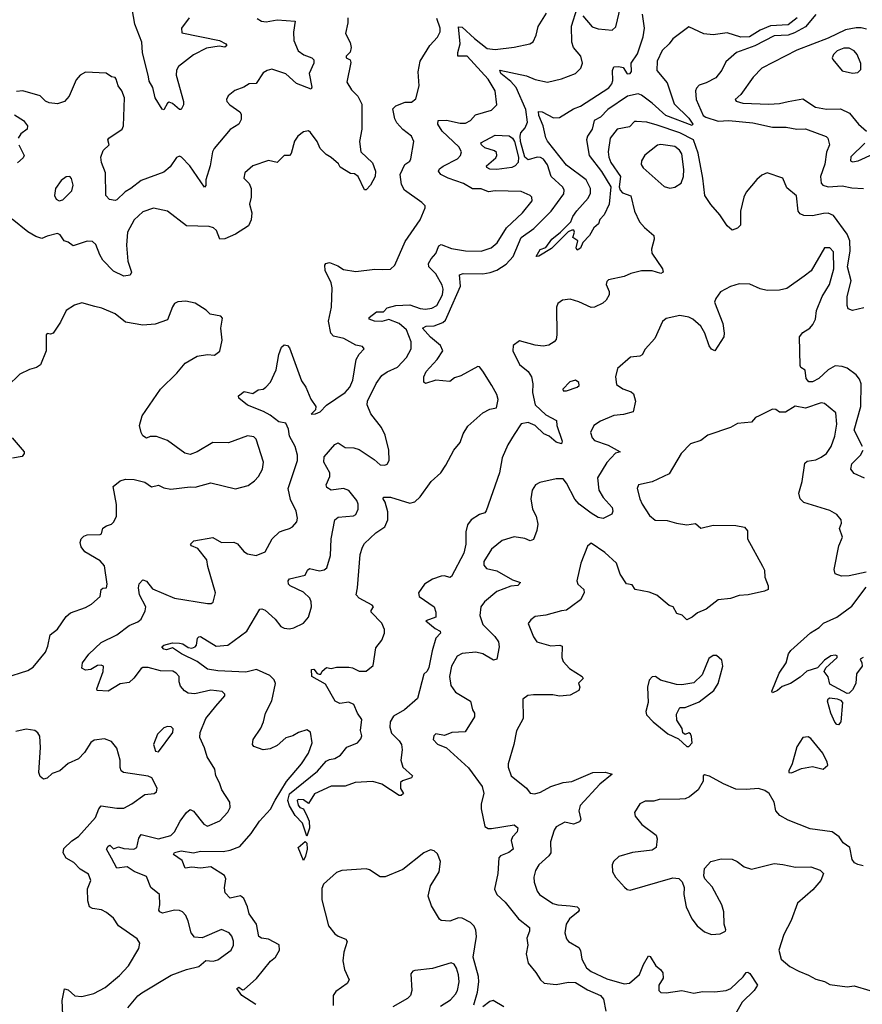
# Model space of a CAD drawing. Extents: x 1839239 to 1929705, y 762242 to 910352.
# Tile 43 of 256: x 1845088 to 1849921, y 799305 to 804954. Entities that reach past the tile are written whole.
import ezdxf

# ---------------------------------------------------------------- set-up
doc = ezdxf.new("R2010")
doc.units = 0

msp = doc.modelspace()

# ---------------------------------------------------------------- linework, layer by layer
at = {"layer": '0CON10XD'}
for points in [[(1846060, 804965), (1846016.2, 804905), (1846017.7, 804877.7), (1846233.3, 804835), (1846271.2, 804815), (1846275.8, 804805), (1846265, 804796.2), (1846232.8, 804802.8), (1846159.6, 804790.4), (1846085, 804752.5), (1845998.6, 804685), (1845987.5, 804665), (1845985.8, 804635.8), (1846027.5, 804485), (1846026.5, 804465), (1846015, 804438.8), (1846005, 804439.2), (1845965, 804472.9), (1845945, 804480.8), (1845935.6, 804474.4), (1845915, 804436), (1845905, 804440), (1845865.6, 804505), (1845852.5, 804565), (1845830.8, 804600.8), (1845826.5, 804626.5), (1845792.5, 804765), (1845788.1, 804825), (1845747.9, 804927.9), (1845733.8, 805016.2)], [(1846576.2, 799646.2), (1846515, 799678.9), (1846475, 799684.6), (1846459.5, 799695), (1846445.4, 799765), (1846403.7, 799825), (1846395.3, 799865), (1846373.1, 799913.1), (1846355, 799927.5), (1846295, 799914.4), (1846267.1, 799945), (1846263.2, 799973.2), (1846270.7, 800025), (1846263.4, 800045), (1846185, 800094.5), (1846125, 800086.1), (1846075, 800091.5), (1846036.1, 800086.1), (1846019.5, 800129.5), (1845970, 800165), (1845975, 800175.6), (1846015, 800186.5), (1846085, 800174.7), (1846125, 800184.6), (1846255, 800182.7), (1846295, 800189.7), (1846350.4, 800209.6), (1846415.6, 800285), (1846463.8, 800355), (1846526.2, 800425), (1846553.4, 800476.6), (1846617.4, 800582.6), (1846703.8, 800685), (1846743.6, 800745), (1846765.4, 800805.4), (1846756.4, 800866.4), (1846735, 800879.4), (1846686.7, 800865), (1846655, 800845.6), (1846615, 800833.1), (1846565, 800790.8), (1846525, 800770), (1846484.2, 800764.2), (1846430, 800785), (1846422.5, 800795), (1846426.7, 800825), (1846470.6, 800889.4), (1846486.5, 800925), (1846498.1, 800975), (1846535, 801046.7), (1846554.5, 801145), (1846547.1, 801167.1), (1846522.3, 801192.3), (1846445.5, 801225.5), (1846385, 801210.9), (1846225, 801219.2), (1846165, 801228.5), (1846105, 801271.9), (1846015.4, 801315), (1845965, 801350.5), (1845930.4, 801339.6), (1845915, 801342.3), (1845902.5, 801355), (1845914.3, 801365), (1845965, 801378.2), (1846005, 801377.5), (1846023.2, 801373.2), (1846055, 801352.2), (1846075, 801348.9), (1846095, 801355.8), (1846102.9, 801365), (1846108.1, 801405), (1846115, 801414.2), (1846125, 801414.5), (1846215, 801360.7), (1846282, 801365), (1846390, 801445), (1846465, 801571.2), (1846476.4, 801573.6), (1846495, 801566.2), (1846553.8, 801513.8), (1846585, 801472.5), (1846605, 801462.1), (1846635, 801458.8), (1846660, 801465), (1846715, 801490.8), (1846744.5, 801525.5), (1846761.9, 801585), (1846760.6, 801615), (1846751.9, 801635), (1846715, 801670.3), (1846640, 801705), (1846630.6, 801715), (1846627.5, 801735), (1846634.7, 801745.3), (1846725, 801767.1), (1846738.1, 801795), (1846750, 801805), (1846807.5, 801792.5), (1846835, 801797.5), (1846850.3, 801809.7), (1846870.7, 801879.3), (1846874.4, 801975), (1846894.6, 802085.4), (1846915, 802100.6), (1847001.7, 802108.3), (1847016, 802115), (1847028.9, 802145), (1847029.2, 802175), (1847022.3, 802195), (1846975, 802252.5), (1846945, 802263.9), (1846875, 802254.7), (1846849.1, 802269.1), (1846846.4, 802285), (1846866, 802334), (1846867.4, 802355), (1846832.9, 802415), (1846833.9, 802445), (1846895, 802517.6), (1846915, 802525.4), (1846955, 802498.9), (1847005, 802498.1), (1847035, 802488.6), (1847121.3, 802431.3), (1847155, 802400.8), (1847181.7, 802398.3), (1847195, 802403.8), (1847207.5, 802425), (1847205.7, 802485), (1847185, 802570), (1847163.9, 802613.9), (1847102.8, 802692.8), (1847081.1, 802745), (1847083.3, 802765), (1847133.1, 802866.9), (1847165, 802912), (1847195, 802934), (1847255, 802960), (1847306.9, 803015), (1847333.5, 803065), (1847333.6, 803105), (1847307.1, 803175), (1847265, 803210.8), (1847205, 803234.7), (1847165, 803223.1), (1847123.3, 803225), (1847093.3, 803235), (1847092, 803245), (1847135, 803277.5), (1847175, 803277.1), (1847195, 803300), (1847245, 803314.5), (1847325, 803318.2), (1847385, 803297.3), (1847415, 803293.6), (1847451.6, 803298.4), (1847479.6, 803315), (1847512.6, 803375), (1847517.2, 803407.2), (1847510.9, 803430.9), (1847475, 803495.6), (1847434.3, 803535), (1847432.2, 803555), (1847447.4, 803582.6), (1847475, 803613.1), (1847492.8, 803657.2), (1847505, 803664.5), (1847565, 803641.1), (1847645, 803628.7), (1847733.9, 803626.1), (1847792, 803645), (1847825.7, 803674.3), (1847880.5, 803759.5), (1847972.7, 803845), (1848026.9, 803915), (1848025.7, 803935), (1848016, 803945), (1847965, 803967.9), (1847815, 803972.5), (1847776.1, 803966.1), (1847734.3, 803984.3), (1847685, 803983.8), (1847633.5, 804013.5), (1847545, 804044.1), (1847503.3, 804065), (1847490.9, 804085), (1847495, 804098.1), (1847515.9, 804114.1), (1847599.2, 804155), (1847616.9, 804175), (1847622.9, 804195), (1847606.7, 804225), (1847511.2, 804315), (1847485.5, 804355), (1847488.8, 804375), (1847535, 804377.2), (1847615, 804360.4), (1847645, 804360.4), (1847673.9, 804376.1), (1847702.2, 804407.8), (1847793.3, 804435), (1847824, 804465), (1847814.4, 804545), (1847775, 804612.5), (1847655, 804743.8), (1847601.2, 804745), (1847600, 804765), (1847613.5, 804815), (1847605, 804913.3), (1847625, 804910), (1847696.5, 804845), (1847769.4, 804789.4), (1847815, 804782), (1847924.4, 804795.6), (1848014.1, 804815.9), (1848032.7, 804827.3), (1848050, 804865), (1848062.5, 804915), (1848109.2, 804990.8)], [(1847532.2, 802397.8), (1847578.8, 802485), (1847615, 802528.1), (1847632.4, 802577.6), (1847659, 802621), (1847745, 802698.4), (1847785, 802719.1), (1847822.1, 802727.9), (1847831.4, 802775), (1847825, 802803.3), (1847796.9, 802855), (1847745, 802936.9), (1847725, 802961.4), (1847715, 802964.3), (1847619, 802911), (1847581.5, 802898.5), (1847555, 802878.2), (1847475, 802886.2), (1847415, 802867.1), (1847405, 802873.8), (1847405.5, 802905), (1847418.8, 802935), (1847483.3, 803005), (1847514.4, 803055), (1847500.6, 803085), (1847445, 803132.3), (1847398.6, 803185), (1847420, 803195), (1847465, 803197.4), (1847514.3, 803215.7), (1847529.7, 803230.3), (1847546.2, 803263.8), (1847616.9, 803425), (1847610.3, 803489.7), (1847631.8, 803498.2), (1847745, 803496.7), (1847787.2, 803502.8), (1847824, 803516), (1847878.5, 803551.5), (1847917.5, 803595), (1847964.7, 803705), (1848036.1, 803755), (1848135.8, 803855), (1848208.9, 803955), (1848210, 803975), (1848202.7, 803992.7), (1848135.4, 804055), (1848115, 804121.4), (1848092.9, 804152.9), (1848075, 804163.4), (1848055.2, 804165.2), (1848005, 804150), (1847985.2, 804165.2), (1847960.3, 804255), (1847957.6, 804285), (1847961.8, 804305), (1847986.6, 804333.4), (1847999.7, 804365), (1847990.6, 804439.4), (1847935.6, 804565), (1847905, 804599.8), (1847848.2, 804645), (1847841.2, 804665), (1847995, 804630.8), (1848045, 804610.4), (1848115, 804595.6), (1848195, 804614.5), (1848276.7, 804645), (1848306.7, 804675), (1848315.6, 804704.4), (1848306.2, 804745), (1848264.8, 804794.8), (1848255.3, 804825), (1848252.6, 804917.4), (1848285, 805020)], [(1848318.8, 804975), (1848372.2, 804912.2), (1848405, 804900.5), (1848486.4, 804893.6), (1848508, 804912), (1848533.9, 805025)], [(1846970.5, 804965), (1846970.6, 804935), (1846956, 804875), (1846983.3, 804823.3), (1846990, 804795), (1846982.6, 804767.4), (1846960, 804745), (1846960, 804735), (1846984.2, 804724.2), (1846987.5, 804707.5), (1846963.8, 804595), (1846990.7, 804550.7), (1847027.5, 804515), (1847049.7, 804469.7), (1847050, 804325), (1847036, 804255), (1847044.4, 804195), (1847112.3, 804132.3), (1847128.8, 804085), (1847126.7, 804055), (1847100, 804005), (1847075, 803977.5), (1847065, 803977.5), (1847030, 804055), (1847008.8, 804068.8), (1846985, 804071.2), (1846927, 804107), (1846915.9, 804125.9), (1846875, 804162.5), (1846845, 804180), (1846811.2, 804215), (1846793.3, 804255), (1846756.8, 804306.8), (1846745, 804316), (1846715, 804311.2), (1846683.8, 804285), (1846665, 804257.5), (1846644.1, 804185.9), (1846635, 804174), (1846605, 804173.8), (1846565, 804134.4), (1846515.6, 804145.6), (1846425, 804115.7), (1846380, 804075), (1846373.8, 804045), (1846405, 804013.3), (1846415.5, 803985.5), (1846415.6, 803935), (1846406, 803895), (1846419.1, 803845), (1846416.1, 803805), (1846399.4, 803770.6), (1846325, 803722.9), (1846264.1, 803695.9), (1846235, 803694), (1846216.6, 803745), (1846200.3, 803760.3), (1846175, 803766.6), (1846045, 803771.4), (1845935, 803854.4), (1845855, 803871.9), (1845795, 803850.9), (1845745.3, 803804.7), (1845706.9, 803735), (1845700.2, 803660.2), (1845708.4, 803568.4), (1845729.2, 803505), (1845721.1, 803488.9), (1845685, 803481.6), (1845625, 803510.9), (1845565.7, 803575), (1845547.3, 803605), (1845524.6, 803664.6), (1845505, 803681.5), (1845475, 803682.5), (1845395, 803656), (1845365, 803677.5), (1845342.5, 803685), (1845319.3, 803719.3), (1845305, 803726.7), (1845245, 803712.5), (1845215, 803698), (1845179.7, 803709.7), (1845135, 803736.7), (1845045, 803810)], [(1846450.2, 804960.2), (1846474.2, 804945), (1846502.2, 804942.2), (1846565, 804953.5), (1846668.8, 804945), (1846658.3, 804881.7), (1846661.1, 804835), (1846685, 804775.8), (1846717.7, 804752.3), (1846764, 804735), (1846774.4, 804724.4), (1846774.3, 804705), (1846747.5, 804645), (1846763.8, 804566.2), (1846760, 804555), (1846675, 804588.5), (1846615, 804643.5), (1846535, 804670.8), (1846507, 804663), (1846485, 804648), (1846445, 804588), (1846404.5, 804585.5), (1846373.6, 804566.4), (1846321.7, 804548.3), (1846283.2, 804516.8), (1846273.8, 804495), (1846276.2, 804485), (1846294, 804465), (1846350.8, 804425), (1846357.3, 804412.7), (1846357.9, 804382.1), (1846344.3, 804355), (1846295, 804323.1), (1846203.8, 804215), (1846194, 804195), (1846180.6, 804115), (1846155.5, 804035), (1846155, 804002.5), (1846147.9, 803992.1), (1846063.5, 804115), (1846015.4, 804165.4)], [(1847485, 804854.2), (1847499.5, 804885), (1847500.4, 804905), (1847480.6, 804960.6)], [(1849547.5, 804965), (1849495, 804925.2), (1849395, 804919.4), (1849335, 804894.1), (1849274.2, 804855.8), (1849225, 804853.8), (1849145, 804879), (1849065, 804867.7), (1849012.1, 804872.1), (1848925, 804912.7), (1848835, 804843.8), (1848814, 804815), (1848772.6, 804777.4), (1848743.9, 804716.1), (1848742.2, 804662.2), (1848802.4, 804592.4), (1848841.3, 804471.3), (1848925, 804388.8), (1848948.1, 804355), (1848945, 804346.7), (1848793.6, 804405), (1848714.8, 804474.8), (1848655, 804520), (1848635, 804528.5), (1848575, 804514.1), (1848461.9, 804438.1), (1848419.5, 804395), (1848382.1, 804375), (1848370.9, 804325), (1848343.8, 804285), (1848339.2, 804265), (1848353.5, 804175), (1848425, 804082.5), (1848477.6, 803995), (1848468.6, 803895), (1848440, 803835), (1848415, 803807.5), (1848407.3, 803782.7), (1848381.1, 803758.9), (1848356.2, 803715), (1848317.5, 803675), (1848305, 803643.8), (1848285, 803632.5), (1848280, 803645), (1848290, 803685), (1848260, 803705), (1848270, 803735), (1848266.1, 803746.1), (1848255, 803746.2), (1848234.2, 803735.8), (1848138.7, 803641.3), (1848065, 803597.5), (1848050, 803595), (1848073.8, 803635), (1848105, 803646.2), (1848140, 803695), (1848190, 803735), (1848250, 803795), (1848260, 803825), (1848283.3, 803856.7), (1848349.3, 803930.7), (1848361.1, 803958.9), (1848361.9, 803985), (1848337.5, 804035), (1848225, 804118.5), (1848115, 804256), (1848105, 804276.7), (1848090.4, 804345), (1848065.4, 804405), (1848063.4, 804426.6), (1848085, 804424.5), (1848150.5, 804390.5), (1848185, 804393.3), (1848265, 804442.3), (1848305, 804456.9), (1848466.6, 804563.4), (1848483.8, 804585), (1848490.8, 804605), (1848487.3, 804662.7), (1848495, 804683.3), (1848525, 804685.7), (1848548.6, 804678.6), (1848572.7, 804642.7), (1848590, 804645), (1848596.1, 804656.1), (1848594.2, 804705), (1848631.7, 804758.3), (1848664.6, 804855.4), (1848671.6, 804905), (1848660.3, 804985)], [(1849655, 804983.6), (1849595, 804913.4), (1849532.5, 804877.5), (1849495, 804865.2), (1849415, 804860.7), (1849305, 804803.1), (1849198.8, 804765), (1849138.1, 804711.9), (1849115.4, 804664.6), (1849080.2, 804619.8), (1849025, 804591.1), (1848985, 804578.1), (1848969.4, 804560.6), (1848963.3, 804545), (1848968.8, 804495), (1849008.8, 804405), (1849024.3, 804394.3), (1849095, 804372.4), (1849155, 804375.4), (1849292.2, 804362.2), (1849405, 804337.6), (1849485, 804336.7), (1849545, 804325.2), (1849595, 804327.4), (1849713.7, 804283.7), (1849723.7, 804273.7), (1849732.3, 804235), (1849716, 804194), (1849705.2, 804124.8), (1849681.4, 804055), (1849684, 804015), (1849695, 804004.1), (1849725, 803995.7), (1849805, 804001.1), (1849860.6, 803989.4), (1849927.5, 803985)], [(1849945, 804900), (1849915, 804908), (1849885, 804907.6), (1849825, 804895.2), (1849725, 804848.4), (1849545, 804779.6), (1849345, 804675.3), (1849295.2, 804624.8), (1849225, 804524), (1849192.5, 804495), (1849197, 804487), (1849235.6, 804475.6), (1849385, 804469.3), (1849445, 804473.2), (1849495.4, 804484.6)], [(1845708.6, 799285), (1845766.1, 799353.9), (1845788.2, 799371.8), (1845957.4, 799472.6), (1846045, 799505.4), (1846115, 799522.2), (1846155, 799555.7), (1846196.8, 799553.2), (1846225, 799560), (1846300.8, 799615), (1846314.2, 799645), (1846315, 799667.5), (1846305.5, 799695.5), (1846288.8, 799715), (1846245.9, 799734.1), (1846135, 799685.7), (1846091.2, 799691.2), (1846070.6, 799715), (1846055, 799782.5), (1846040, 799815), (1846022.5, 799835), (1846004, 799844), (1845975.5, 799845.5), (1845907.1, 799827.1), (1845890.8, 799835), (1845885.8, 799845), (1845891.2, 799875), (1845889.2, 799935), (1845840.8, 799975), (1845815, 800038.8), (1845745, 800067.9), (1845705, 800094.6), (1845645, 800086), (1845614.1, 800144.1), (1845586.2, 800195), (1845595, 800213.3), (1845605, 800218.8), (1845625, 800197.1), (1845655, 800208.5), (1845685, 800198.7), (1845742.5, 800195), (1845760.6, 800205), (1845771.2, 800258.8), (1845785, 800280), (1845885, 800255.4), (1845955, 800273.1), (1845975.6, 800295), (1846007.5, 800355), (1846045, 800405.5), (1846065, 800422.5), (1846085, 800412.5), (1846145, 800338.1), (1846165, 800327.8), (1846235, 800357.8), (1846282.6, 800407.4), (1846294.5, 800435), (1846292.7, 800465), (1846247.1, 800535), (1846234, 800575), (1846212.2, 800615), (1846206.4, 800655), (1846163.5, 800725), (1846147.4, 800777.4), (1846120.4, 800835), (1846123.2, 800865), (1846156.2, 800945), (1846213.5, 801015), (1846264, 801075), (1846264, 801085), (1846249.3, 801099.3), (1846185, 801106.5), (1846093.3, 801086.7), (1846055, 801090), (1846033, 801103), (1846010.6, 801130.6), (1846002.2, 801155), (1846002.5, 801185), (1845985, 801205.8), (1845965.4, 801215.4), (1845895, 801218.2), (1845825, 801236.7), (1845795, 801237.8), (1845785, 801231.9), (1845743.4, 801176.6), (1845715, 801151.5), (1845665, 801144.5), (1845595, 801101.5), (1845532.5, 801105), (1845530.8, 801115), (1845566.9, 801215), (1845568.8, 801245), (1845555, 801250.8), (1845535, 801248.9), (1845495, 801226.5), (1845465, 801222.5), (1845443.8, 801233.8), (1845448, 801265), (1845485, 801314.2), (1845555, 801380.8), (1845645, 801424.4), (1845715, 801478.9), (1845765, 801499.4), (1845785, 801514), (1845808.3, 801561.7), (1845810.5, 801585), (1845775.5, 801655), (1845768.9, 801695), (1845773.1, 801716.9), (1845795, 801740), (1845815, 801732.5), (1845849.5, 801689.5), (1845975.4, 801635.4), (1846165, 801604.5), (1846185.5, 801604.5), (1846198.5, 801611.5), (1846211.9, 801665), (1846167.3, 801817.3), (1846162, 801855), (1846110.6, 801920.6), (1846073.3, 801935), (1846067.5, 801945), (1846086.4, 801963.6), (1846195, 801983.3), (1846245, 801954.2), (1846316.4, 801956.4), (1846337, 801947), (1846373.4, 801903.4), (1846395, 801890), (1846445, 801880.8), (1846495, 801901.2), (1846536.2, 801975), (1846578.8, 802015), (1846604.6, 802025.4), (1846636.1, 802033.9), (1846652.5, 802045), (1846676.6, 802073.4), (1846681.9, 802095), (1846674.4, 802135), (1846641.5, 802201.5), (1846626.9, 802265), (1846680.5, 802425), (1846680.5, 802455), (1846667.3, 802505), (1846636, 802565), (1846629.1, 802605), (1846615, 802640), (1846575, 802646.7), (1846525, 802685.7), (1846486.4, 802706.4), (1846395, 802742.2), (1846345, 802783.3), (1846343.3, 802795), (1846375, 802820), (1846425, 802808.8), (1846455, 802830), (1846485, 802833.3), (1846500, 802845), (1846526.2, 802875), (1846559.2, 802945), (1846575, 803032.5), (1846589.4, 803075), (1846605, 803089.4), (1846623.8, 803085), (1846635, 803071.2), (1846705, 802881.2), (1846728.6, 802845), (1846756.9, 802776.9), (1846786.7, 802735), (1846784, 802715), (1846760, 802690), (1846785, 802692.7), (1846811.4, 802705), (1846847.3, 802742.7), (1846955, 802814.6), (1846981.5, 802845), (1846998.2, 802885), (1847017.3, 803005), (1847034.4, 803035.6), (1847063.8, 803065), (1847055, 803079.2), (1847015, 803087.5), (1846946.7, 803125), (1846888.5, 803138.5), (1846872.2, 803155), (1846858.5, 803225), (1846876.2, 803305), (1846880.4, 803415), (1846874.5, 803445), (1846839.1, 803515), (1846838, 803545), (1846843.3, 803555), (1846865, 803560), (1846912.1, 803542.1), (1846945, 803520.6), (1847015, 803509.4), (1847125, 803522.9), (1847169.8, 803520.2), (1847215, 803523.3), (1847240, 803545), (1847299.2, 803680.8), (1847384.4, 803805), (1847413.8, 803875), (1847413.3, 803885), (1847393.8, 803905), (1847295, 803976.2), (1847277.7, 804007.7), (1847270, 804065), (1847297, 804123), (1847325, 804142), (1847332.2, 804155), (1847349.1, 804255), (1847335.4, 804285.4), (1847285, 804324), (1847251.4, 804361.4), (1847240, 804385), (1847228.3, 804441.7), (1847245, 804460), (1847298.8, 804481.2), (1847335, 804480.9), (1847359.9, 804500.1), (1847378.8, 804575), (1847372.5, 804655), (1847384.5, 804715.5), (1847440, 804805), (1847485, 804854.2)], [(1849865, 804646.7), (1849895, 804651.4), (1849912.2, 804667.8), (1849913.4, 804703.4), (1849891.5, 804755), (1849874.3, 804775), (1849845, 804790.4), (1849815, 804791.2), (1849777.5, 804775), (1849755.8, 804755), (1849748, 804735), (1849751.2, 804725), (1849805, 804660.8), (1849865, 804646.7)], [(1846015.4, 804165.4), (1846005, 804171.2), (1845987, 804163), (1845950.2, 804109.8), (1845915, 804079.2), (1845785, 804031.9), (1845725, 803984.4), (1845693.1, 803966.9), (1845645, 803920), (1845635, 803916.2), (1845602.7, 803922.7), (1845581.4, 803945), (1845580.6, 804075), (1845556.5, 804135), (1845553.1, 804165), (1845566.1, 804203.9), (1845600.8, 804235), (1845594, 804265), (1845600, 804275), (1845674.8, 804325.2), (1845683.5, 804345), (1845689.6, 804505), (1845674.5, 804545), (1845653.5, 804575), (1845642.1, 804612.1), (1845635, 804621.2), (1845615, 804626.2), (1845583.9, 804646.1), (1845465, 804652.5), (1845435, 804636.2), (1845411.3, 804608.7), (1845370.8, 804515), (1845345.6, 804484.4), (1845305, 804471.2), (1845257.7, 804477.7), (1845235.9, 804485.9), (1845205, 804517.5), (1845105.7, 804545.7), (1845068.8, 804541.2)], [(1849495.4, 804484.6), (1849578.9, 804498.9), (1849652.3, 804452.3), (1849715, 804440), (1849795, 804442.7), (1849848, 804418), (1849900, 804355), (1849944.5, 804314.5)], [(1845058.7, 804408.7), (1845108.8, 804375), (1845133.3, 804345), (1845130, 804325), (1845095, 804298.8), (1845079.2, 804275)], [(1849929.5, 803300.5), (1849865, 803285.6), (1849840, 803295), (1849833.2, 803315), (1849833.4, 803365), (1849856.4, 803455), (1849835.4, 803535), (1849851.7, 803625), (1849848.4, 803685), (1849833.3, 803723.3), (1849755, 803829.6), (1849725, 803844.7), (1849697.4, 803842.6), (1849635, 803829), (1849585, 803830.8), (1849565, 803839.1), (1849552.9, 803855), (1849543.4, 803943.4), (1849488.3, 803988.3), (1849464.6, 804044.6), (1849375, 804074.5), (1849345, 804061.2), (1849315, 804037.3), (1849255.4, 803965), (1849241.3, 803935), (1849222.8, 803855), (1849221.4, 803775), (1849205, 803758), (1849175, 803746.2), (1849145, 803770.8), (1849104.1, 803834.1), (1849052.6, 803892.6), (1849017.5, 803945), (1849007, 804045), (1848978.8, 804188.8), (1848953.1, 804265), (1848875, 804304.4), (1848745, 804348.4), (1848685, 804365.3), (1848625, 804370), (1848615, 804368.8), (1848585, 804339.5), (1848515, 804325.3), (1848474.5, 804275), (1848463.3, 804195), (1848466.2, 804165), (1848478, 804135), (1848533.3, 804053.3), (1848526.7, 803995), (1848531.4, 803975), (1848545, 803961), (1848593.4, 803943.4), (1848613.8, 803855), (1848643.3, 803795), (1848670.9, 803760.9), (1848725.8, 803715), (1848728, 803695), (1848711.9, 803638.1), (1848713.1, 803615), (1848774.3, 803525), (1848779.2, 803505), (1848765, 803498.1), (1848715, 803513.1), (1848655, 803512.9), (1848592.3, 803497.7), (1848555, 803481.1), (1848465, 803461.2), (1848455, 803452.5), (1848450.8, 803435), (1848469.4, 803395), (1848469.5, 803375), (1848451.1, 803345), (1848432.4, 803327.6), (1848385, 803304.5), (1848365, 803302.7), (1848295, 803335.5), (1848245, 803350), (1848201.2, 803345), (1848175, 803326.2), (1848167.5, 803305), (1848168.8, 803145), (1848165, 803120), (1848153.9, 803106.1), (1848122.9, 803087.1), (1848090.8, 803080.8), (1848045, 803086.2), (1847955, 803110.6), (1847918.1, 803085), (1847917.3, 803055), (1847955, 802975.7), (1848004.7, 802934.7), (1848022.7, 802905), (1848031.2, 802865), (1848029.1, 802815), (1848043.8, 802745), (1848105, 802686.8), (1848167.5, 802655), (1848168.1, 802625), (1848198.6, 802535), (1848195, 802521.2), (1848165, 802529.5), (1848125, 802564.4), (1848095, 802578.8), (1848045, 802625.9), (1848005, 802643.4), (1847963.9, 802635), (1847924.8, 802575), (1847887, 802515), (1847855, 802440.5), (1847840.4, 802355), (1847763.9, 802136.1), (1847755.3, 802124.7), (1847725, 802114.6), (1847676.7, 802085), (1847655.9, 802055), (1847646.5, 802015), (1847647.4, 801945), (1847636, 801894), (1847565, 801760), (1847555, 801754), (1847525, 801762.9), (1847505, 801761.9), (1847455.8, 801745), (1847408.9, 801715), (1847375.5, 801665), (1847378.6, 801645), (1847464.3, 801585), (1847474.4, 801555), (1847474.2, 801525.8), (1847416.7, 801505), (1847470.3, 801460.3), (1847498.8, 801445), (1847501.2, 801435), (1847474.6, 801405.4), (1847453.6, 801333.6), (1847435, 801236.7), (1847425, 801216.2), (1847405, 801200), (1847369.7, 801060.3), (1847295.8, 800995), (1847232.2, 800957.8), (1847212.7, 800925), (1847211.2, 800895), (1847220.4, 800860.4), (1847265, 800817.5), (1847277.8, 800795), (1847281.9, 800765), (1847274, 800705), (1847286.2, 800665), (1847340, 800615), (1847335.7, 800604.3), (1847283.3, 800586.7), (1847273, 800577), (1847273, 800543), (1847290, 800515), (1847276.7, 800503.3), (1847265, 800502.5), (1847165, 800568.8), (1847112.5, 800582.5), (1847012.7, 800577.3), (1846955, 800555.7), (1846875, 800557.5), (1846778.3, 800511.7), (1846745, 800457.5), (1846715, 800477.5), (1846685, 800480), (1846680, 800475), (1846685, 800447.5), (1846695, 800434), (1846716.1, 800426.1), (1846737, 800383), (1846747.5, 800355), (1846749.2, 800315), (1846735, 800270), (1846709.2, 800345), (1846667.7, 800387.7), (1846635, 800442.9), (1846626.6, 800475), (1846635, 800512.9), (1846796.7, 800643.3), (1846845, 800699.2), (1846865, 800710.5), (1846895, 800714.4), (1846928, 800735), (1846965, 800781.2), (1847025, 800805.8), (1847045, 800828.6), (1847050.3, 800845), (1847043.2, 800875), (1847049.5, 800939.5), (1847025.7, 800975), (1847004.2, 801025), (1846975, 801038.8), (1846925, 801030.4), (1846897.1, 801045), (1846841.1, 801141.1), (1846764, 801185), (1846762.5, 801225), (1846775, 801227.5), (1846793.6, 801203.6), (1846805, 801200), (1846815, 801200), (1846823.6, 801216.4), (1846847, 801237), (1846875, 801232.5), (1846905, 801238.8), (1846975, 801239.2), (1846997.5, 801235), (1847035, 801216), (1847075, 801215.5), (1847115, 801248.2), (1847130.6, 801349.4), (1847165.8, 801394.2), (1847180.6, 801435), (1847180, 801455), (1847165, 801491.2), (1847103.8, 801555), (1847103.8, 801565), (1847117.5, 801585), (1847110, 801595), (1847035.6, 801635), (1847017.5, 801655), (1847025.9, 801695), (1847041.7, 801885), (1847055, 801927.5), (1847065, 801947.8), (1847130.7, 802009.3), (1847182.1, 802045), (1847198.9, 802085), (1847200, 802130), (1847184.2, 802185), (1847172.5, 802205), (1847173.8, 802215), (1847215, 802214.2), (1847325, 802180.5), (1847355, 802187.5), (1847385, 802216.5), (1847448.5, 802305), (1847503.5, 802355), (1847532.2, 802397.8)], [(1847825, 804094.7), (1847785, 804095.5), (1847767.8, 804105), (1847764.6, 804115), (1847818.8, 804161.2), (1847825.5, 804175), (1847822.7, 804192.7), (1847811.7, 804201.7), (1847755, 804219.2), (1847736.4, 804235), (1847732.2, 804247.8), (1847815, 804290.4), (1847895, 804287.9), (1847915, 804274.4), (1847926.2, 804255), (1847949.6, 804165), (1847947.1, 804135), (1847928.9, 804115), (1847910, 804105), (1847825, 804094.7)], [(1845083.3, 804235), (1845113.1, 804175), (1845108.5, 804161.5), (1845075, 804132)], [(1848817, 803987), (1848845, 803992.2), (1848881.4, 804015), (1848896.2, 804055), (1848897.8, 804095), (1848885.9, 804185), (1848872.3, 804205), (1848845, 804226.7), (1848765, 804238.4), (1848745.9, 804234.1), (1848674.1, 804175.9), (1848653.5, 804145), (1848653, 804123), (1848664.7, 804104.7), (1848785, 803996), (1848817, 803987)], [(1849935.8, 804245), (1849855, 804166.7), (1849852.5, 804145), (1849865, 804138.8), (1849896.7, 804145), (1849985, 804184.4)], [(1845315, 803914), (1845335, 803921.2), (1845387.1, 803972.9), (1845394.2, 804005), (1845385, 804042.5), (1845375, 804053.8), (1845355, 804052.5), (1845325, 804031.4), (1845293.1, 803985), (1845288, 803945), (1845296.7, 803925), (1845315, 803914)], [(1849922.5, 802505), (1849875, 802598.8), (1849911.8, 802735), (1849914.1, 802865), (1849905, 802890.6), (1849885.8, 802915.8), (1849834, 802954), (1849805, 802964.5), (1849765, 802968.2), (1849724.7, 802945.3), (1849670.8, 802895), (1849635, 802877.1), (1849615, 802875.8), (1849598.9, 802895), (1849593.2, 802943.2), (1849568.8, 802958.8), (1849565, 802970), (1849561.2, 803135), (1849580.4, 803159.6), (1849620, 803185), (1849637.8, 803205), (1849652.2, 803235), (1849658.9, 803285), (1849691.2, 803365), (1849732.3, 803435), (1849757.7, 803525), (1849755, 803622.5), (1849735, 803644), (1849704.2, 803645.8), (1849627.2, 803512.8), (1849588.3, 803481.7), (1849487.7, 803412.3), (1849445, 803402), (1849375, 803400), (1849335, 803410), (1849275, 803436), (1849215, 803438.8), (1849165, 803423.8), (1849108.3, 803391.7), (1849081.2, 803355), (1849072.7, 803332.7), (1849120.5, 803210.5), (1849129.4, 803155), (1849125.7, 803135), (1849075, 803053.3), (1849055, 803063.3), (1849042.6, 803082.6), (1849017.5, 803155), (1848995, 803195.8), (1848948.1, 803235), (1848925, 803246.8), (1848875, 803256.1), (1848795, 803240), (1848775, 803222.5), (1848730.9, 803125), (1848675, 803064.2), (1848658.2, 803031.8), (1848645, 803023.6), (1848591.4, 803018.6), (1848517.4, 802952.6), (1848505.7, 802905), (1848511.4, 802861.4), (1848546.8, 802836.8), (1848595, 802818.6), (1848607.9, 802807.9), (1848620, 802765), (1848606.7, 802705), (1848551.5, 802688.5), (1848495, 802683.6), (1848419.1, 802650.9), (1848381.4, 802625), (1848361.4, 802585), (1848371.1, 802555), (1848385, 802540.5), (1848462.4, 802512.4), (1848532.5, 802475), (1848505, 802466.2), (1848456, 802414), (1848401.3, 802325), (1848409.3, 802255), (1848435, 802212.2), (1848486.5, 802155), (1848490, 802135), (1848483.9, 802116.1), (1848435, 802091.4), (1848405, 802098.8), (1848365, 802122.7), (1848297.5, 802175), (1848272.3, 802202.3), (1848225, 802295.7), (1848205, 802320), (1848165, 802319.5), (1848070.6, 802299.4), (1848046.2, 802285), (1848027.8, 802255), (1848018.9, 802205), (1848029.2, 802145), (1848050.8, 802105), (1848060.3, 802060.3), (1848054.2, 802024.2), (1848035, 801971.2), (1848015.8, 801964.2), (1847985, 801977.1), (1847925, 801986.8), (1847855, 801966.4), (1847795, 801917.1), (1847749.5, 801845), (1847750, 801825), (1847766.2, 801806.2), (1847825, 801791.1), (1847915, 801740), (1847960, 801725), (1847945, 801708.6), (1847905, 801704.4), (1847825, 801673.8), (1847754.3, 801615), (1847733.1, 801585), (1847727.1, 801535), (1847744, 801485), (1847812.7, 801415), (1847834.2, 801385), (1847837.1, 801355), (1847825.5, 801284.5), (1847805, 801280.4), (1847745, 801315.8), (1847705, 801324.7), (1847625, 801317.4), (1847597.1, 801302.9), (1847564.7, 801245), (1847552.3, 801185), (1847560.8, 801135), (1847588, 801095), (1847674, 801045), (1847684.3, 800995), (1847695.8, 800975), (1847695.8, 800955), (1847642.4, 800867.6), (1847565.7, 800864.3), (1847525, 800847.5), (1847475, 800856), (1847463.8, 800845), (1847460, 800825), (1847485, 800796.7), (1847535, 800776), (1847661.2, 800661.2), (1847739.6, 800555), (1847750, 800515), (1847734.1, 800455), (1847734, 800426), (1847755.4, 800325.4), (1847774, 800314), (1847793.1, 800313.1), (1847925, 800335.2), (1847945, 800318.1), (1847941.6, 800295), (1847914.7, 800265), (1847906.5, 800245), (1847917.5, 800195), (1847893.6, 800176.4), (1847845, 800156.2), (1847836.5, 800145), (1847830, 800055), (1847811.5, 799965), (1847824.4, 799935), (1847871.9, 799891.9), (1847948.5, 799795), (1848012.5, 799745), (1848012.9, 799725), (1847997.5, 799685), (1848001.9, 799645), (1847993.1, 799595), (1848005, 799541.2), (1848048.3, 799488.3), (1848074.8, 799444.8), (1848096.3, 799426.3), (1848165, 799419.1), (1848235, 799432.5), (1848275, 799430.8), (1848345, 799387.5), (1848420, 799355), (1848436.7, 799335), (1848450.5, 799265)], [(1845002.8, 801177.2), (1845135, 801220.6), (1845165, 801240), (1845235, 801326.2), (1845249.4, 801360.6), (1845261.9, 801425), (1845305, 801457.5), (1845355, 801530.6), (1845379.8, 801550.2), (1845465, 801581.9), (1845498.9, 801601.1), (1845550, 801645), (1845556, 801685), (1845565, 801692.5), (1845585.5, 801695), (1845589.6, 801715), (1845575, 801820), (1845549.5, 801849.5), (1845460.7, 801900.7), (1845439.7, 801929.7), (1845435.6, 801955), (1845441.1, 801975), (1845455, 801990.8), (1845475, 801997.8), (1845548.9, 802001.1), (1845556.7, 802005), (1845565, 802036.2), (1845585, 802050), (1845615, 802059.2), (1845627.9, 802072.1), (1845643.3, 802105), (1845642.5, 802172.5), (1845633.8, 802225), (1845623.8, 802275), (1845665, 802308.8), (1845695, 802318), (1845745, 802316.2), (1845805, 802301.2), (1845843.9, 802273.9), (1845885, 802282.5), (1845915, 802268.8), (1845955, 802261.2), (1846065, 802274.6), (1846095, 802271.8), (1846185, 802297.3), (1846325, 802262.5), (1846397.9, 802282.1), (1846435, 802308), (1846457.6, 802332.4), (1846480.8, 802375), (1846485.8, 802415), (1846445, 802546.7), (1846430.9, 802560.9), (1846395, 802566.5), (1846285, 802526), (1846195, 802528.8), (1846105, 802474), (1846065, 802459.2), (1846035, 802467.5), (1845935, 802540), (1845871.7, 802561.7), (1845837, 802563), (1845815, 802553.8), (1845795, 802566.7), (1845784, 802585), (1845774.3, 802625), (1845789.7, 802680.3), (1845895, 802834), (1845990, 802925), (1846037.6, 802982.4), (1846105, 803023.8), (1846165, 803033.8), (1846205, 803030), (1846235, 803052.5), (1846248.8, 803115), (1846241.2, 803185), (1846251.7, 803241.7), (1846242.5, 803252.5), (1846180, 803265), (1846158.3, 803288.3), (1846095, 803327.5), (1846041.7, 803338.3), (1845995, 803336), (1845976.7, 803325), (1845964.3, 803305.7), (1845935, 803232), (1845865, 803206.2), (1845795, 803200.6), (1845695, 803219.4), (1845635.6, 803265.6), (1845559.7, 803299.7), (1845519.3, 803309.3), (1845445, 803329.2), (1845403.2, 803316.8), (1845355, 803286.2), (1845321.2, 803218.8), (1845280, 803155), (1845265, 803148.8), (1845245, 803153.3), (1845238.8, 803145), (1845239.4, 803055), (1845206.6, 802973.4), (1845185, 802957.8), (1845145, 802947.3), (1845089.4, 802920.6), (1845018, 802852)], [(1848204.2, 802824.2), (1848225, 802824.3), (1848286, 802845), (1848297.5, 802855), (1848295, 802873.3), (1848275, 802885.8), (1848243.4, 802876.6), (1848202.5, 802835), (1848204.2, 802824.2)], [(1849942.5, 801785), (1849845, 801762.7), (1849802.1, 801762.1), (1849765, 801774), (1849759.7, 801799.7), (1849787.1, 801935), (1849807.7, 801985), (1849789.4, 802035), (1849801.9, 802065), (1849799.5, 802085), (1849775, 802115.6), (1849735, 802138.5), (1849585, 802184), (1849564.2, 802205), (1849557.5, 802237.5), (1849576.4, 802305), (1849591.1, 802408.9), (1849605, 802420.5), (1849655, 802429.5), (1849685, 802443.3), (1849715, 802465.8), (1849741.5, 802505), (1849762.9, 802565), (1849775, 802632.5), (1849769.1, 802699.2), (1849705, 802751.9), (1849685, 802756.1), (1849595, 802724.6), (1849535, 802736.8), (1849481.3, 802701.3), (1849445, 802702.5), (1849425, 802718), (1849405, 802719.2), (1849329.1, 802680.9), (1849308.3, 802671.7), (1849285, 802644), (1849205, 802637.1), (1849165, 802614.4), (1849035, 802570), (1848995, 802538.8), (1848935, 802520), (1848881.4, 802465), (1848812.2, 802347.8), (1848715, 802302.8), (1848637.5, 802285), (1848630, 802265), (1848644.3, 802205.7), (1848658.2, 802175), (1848700.2, 802110.2), (1848732.9, 802082.9), (1848801.3, 802081.3), (1848855.4, 802065.4), (1848915, 802056.7), (1848965, 802064.3), (1848995, 802037.5), (1849065, 802054.3), (1849195, 802051.2), (1849245, 802042.5), (1849261.7, 802021.7), (1849262.5, 801975), (1849349.3, 801819.3), (1849360, 801795), (1849362.5, 801755), (1849380, 801705), (1849380, 801685), (1849360, 801675), (1849266.1, 801653.9), (1849215, 801651.2), (1849165, 801633.8), (1849094.2, 801625.8), (1849025, 801571.2), (1848975, 801551.2), (1848945, 801526), (1848915, 801511.2), (1848887, 801537), (1848857.7, 801547.7), (1848836, 801586), (1848812.7, 801592.7), (1848742.7, 801652.7), (1848699.1, 801669.1), (1848617.5, 801685), (1848601.2, 801711.2), (1848568.3, 801718.3), (1848531.9, 801771.9), (1848511.1, 801835), (1848445, 801896.2), (1848365, 801951.2), (1848345, 801932.5), (1848306.7, 801835), (1848284, 801735), (1848288.8, 801715), (1848323.8, 801685), (1848326, 801665), (1848304.2, 801625), (1848252.2, 801587.8), (1848225, 801565.6), (1848195, 801563.1), (1848105, 801536.7), (1848045, 801530.8), (1848018.8, 801511.2), (1848005, 801490), (1848035, 801412.5), (1848053.3, 801385), (1848135, 801362.2), (1848185.6, 801365.6), (1848199.5, 801359.5), (1848196.8, 801295), (1848205, 801271.9), (1848242.3, 801232.3), (1848315, 801186), (1848320, 801175), (1848292.7, 801147.3), (1848300.8, 801125), (1848295, 801106.2), (1848245, 801078.9), (1848185, 801073.3), (1848145, 801080), (1848035, 801081.5), (1848003.4, 801076.6), (1847974.3, 801055.7), (1847975.7, 800945), (1847936.6, 800873.4), (1847923.1, 800795), (1847890.6, 800685), (1847890.6, 800665), (1847906.9, 800615), (1847994.3, 800545), (1848015.6, 800515.6), (1848042.2, 800512.2), (1848075, 800521.6), (1848135, 800554.8), (1848205, 800577.8), (1848255, 800583.9), (1848375, 800634.4), (1848446.8, 800636.8), (1848486.7, 800625), (1848415, 800568.5), (1848302.9, 800445), (1848294.5, 800415), (1848305.6, 800365), (1848298, 800352), (1848265, 800338), (1848215, 800349.4), (1848165, 800322.5), (1848153.3, 800305), (1848133.1, 800236.9), (1848134.5, 800175), (1848123.3, 800156.7), (1848065, 800105.8), (1848046.6, 800073.4), (1848037.1, 800035), (1848039.4, 800005), (1848056.9, 799955), (1848070, 799935), (1848145, 799883.8), (1848175.3, 799875.3), (1848245, 799869.7), (1848284.5, 799864.5), (1848295.8, 799855), (1848297.1, 799845), (1848292, 799835), (1848241.5, 799795), (1848222.7, 799765), (1848214.4, 799715), (1848225, 799680), (1848235.7, 799665.7), (1848295, 799631.2), (1848303.6, 799613.6), (1848311.5, 799565), (1848338.5, 799515), (1848365, 799493.9), (1848455, 799451.8), (1848555, 799421.8), (1848585, 799426.4), (1848643, 799477), (1848666, 799534), (1848695, 799583.8), (1848705, 799580), (1848736.1, 799526.1), (1848764, 799505), (1848776.4, 799486.4), (1848777.8, 799455), (1848753.3, 799415), (1848754.3, 799384.3), (1848765, 799372.5), (1848795, 799370.6), (1848885, 799384.4), (1848955, 799369.6), (1849005, 799379.2), (1849073.6, 799376.4), (1849140, 799385), (1849166.7, 799395), (1849237.3, 799462.7), (1849255, 799488), (1849265, 799490), (1849275, 799481.2), (1849320, 799415), (1849301.4, 799385), (1849232.6, 799317.4), (1849185, 799237.1)], [(1845045.4, 802555.4), (1845114, 802475), (1845114, 802465), (1845101.3, 802448.7), (1845047.4, 802437.4)], [(1849933.9, 802323.9), (1849875, 802350.9), (1849854.6, 802375), (1849860.9, 802405), (1849910, 802455), (1849925.4, 802485)], [(1849925, 801294), (1849908.8, 801285), (1849918.8, 801265), (1849920, 801245), (1849888.3, 801201.7), (1849884, 801145), (1849865, 801110), (1849845, 801090), (1849835, 801087.5), (1849735, 801142.5), (1849724.2, 801184.2), (1849702.5, 801215), (1849711.2, 801235), (1849733.3, 801255), (1849777.5, 801295), (1849776.7, 801305), (1849765, 801308.6), (1849741.2, 801305), (1849705, 801278.6), (1849664.3, 801235.7), (1849602.9, 801217.1), (1849565, 801182.5), (1849508.8, 801145), (1849461.9, 801128.1), (1849435, 801106.2), (1849405, 801092.5), (1849401.7, 801101.7), (1849444.5, 801205), (1849484.5, 801265), (1849497.9, 801315), (1849510, 801335), (1849623.2, 801436.8), (1849672.6, 801467.4), (1849698.1, 801491.9), (1849775, 801526.7), (1849860.8, 801589.2), (1849942.2, 801697.8)], [(1848925, 800783.3), (1848945.8, 800805), (1848941.7, 800841.7), (1848935, 800857.5), (1848925, 800862.5), (1848905, 800853.3), (1848891.7, 800861.7), (1848887.7, 800887.7), (1848856.7, 800935), (1848855, 800970), (1848875, 801007.5), (1848905, 801007.5), (1848985, 801041.2), (1849070, 801105), (1849093.8, 801145), (1849120, 801245), (1849115, 801280), (1849085, 801306.7), (1849065, 801306.7), (1849040.7, 801289.3), (1849003.3, 801195), (1848955, 801148.8), (1848885, 801138), (1848855, 801139.2), (1848764.1, 801164.1), (1848735, 801186.7), (1848715, 801183.3), (1848698.8, 801165), (1848689.2, 801125), (1848692.7, 801037.3), (1848680, 800985), (1848683.8, 800965), (1848720.8, 800925), (1848805, 800857.5), (1848867.5, 800827.5), (1848913.9, 800783.9), (1848925, 800783.3)], [(1849785, 800908.9), (1849775, 800910.5), (1849763, 800923), (1849740.9, 800975), (1849721.9, 801045), (1849725, 801057.5), (1849735, 801062.5), (1849777, 801057), (1849795, 801050), (1849806.7, 801036.7), (1849797.9, 800925), (1849785, 800908.9)], [(1845664, 800705), (1845645.6, 800775), (1845615, 800811.9), (1845575, 800827.8), (1845515, 800820.6), (1845495, 800808), (1845460.3, 800749.7), (1845425, 800713.3), (1845365, 800686.7), (1845317.5, 800645), (1845275, 800630), (1845245, 800603.3), (1845225, 800596.7), (1845205, 800612.5), (1845197.5, 800635), (1845208, 800778), (1845203.4, 800843.4), (1845192.4, 800862.4), (1845175.6, 800875.6), (1845125, 800883.3), (1845065, 800870)], [(1845885, 800753.3), (1845967.1, 800865), (1845968, 800885), (1845956.9, 800896.9), (1845935, 800899.2), (1845915, 800892), (1845878, 800855), (1845856.2, 800795), (1845867, 800757), (1845885, 800753.3)], [(1849515, 800633.3), (1849571.2, 800658.8), (1849635, 800670), (1849696.1, 800653.9), (1849722.5, 800677.5), (1849720, 800695), (1849695, 800746.2), (1849625, 800830), (1849609.5, 800839.5), (1849580, 800835), (1849545, 800782.5), (1849518.8, 800685), (1849500, 800645), (1849500, 800635), (1849515, 800633.3)], [(1845335.4, 799245), (1845332.4, 799327.6), (1845345, 799393.8), (1845365, 799387.3), (1845405, 799354.3), (1845445, 799350), (1845512.6, 799367.4), (1845577.9, 799402.1), (1845660.2, 799469.8), (1845711.9, 799525), (1845771.4, 799625), (1845777.5, 799655), (1845760.9, 799680.9), (1845654.7, 799754.7), (1845625, 799800), (1845585, 799832.5), (1845556.8, 799846.8), (1845505, 799854.4), (1845489.2, 799865), (1845478, 799898), (1845477.1, 799967.1), (1845495.2, 800015), (1845482.5, 800052.5), (1845435, 800080), (1845399.1, 800119.1), (1845353.9, 800143.9), (1845337.1, 800175), (1845341.9, 800198.1), (1845387.9, 800242.1), (1845425, 800267.9), (1845522.6, 800377.4), (1845542.5, 800427.5), (1845555, 800443.1), (1845645, 800430), (1845685, 800431.2), (1845731.4, 800455), (1845805, 800508.6), (1845860, 800515), (1845872.5, 800525), (1845876.7, 800545), (1845846.7, 800605), (1845825, 800613.3), (1845682.5, 800635), (1845670, 800645), (1845663.9, 800663.9), (1845664, 800705)], [(1849925, 800100), (1849895, 800106.7), (1849877, 800117), (1849863.3, 800135), (1849850, 800205), (1849810.7, 800230.7), (1849787.5, 800265), (1849747.5, 800295), (1849621.7, 800311.7), (1849495, 800362.5), (1849448.8, 800388.8), (1849425.7, 800415), (1849414.4, 800464.4), (1849386.2, 800515), (1849362.5, 800532.5), (1849325, 800542.9), (1849255, 800536.9), (1849195, 800540), (1849125, 800570), (1849045, 800614), (1849015, 800622.5), (1849007.5, 800615), (1849007.5, 800585), (1848978.8, 800535), (1848930, 800495), (1848905.5, 800484.5), (1848875, 800481.4), (1848755, 800479.5), (1848725, 800471.1), (1848675, 800470), (1848645, 800455.7), (1848614.1, 800405.9), (1848618, 800385), (1848656.8, 800336.8), (1848738.8, 800275), (1848744, 800255), (1848738, 800205), (1848715, 800190), (1848603.6, 800176.4), (1848525, 800153.8), (1848493.8, 800125), (1848486.7, 800105), (1848488.8, 800065), (1848506.2, 800035), (1848556.8, 799976.8), (1848572.9, 799962.9), (1848589.5, 799959.5), (1848835, 800031.2), (1848867.7, 800027.7), (1848888.3, 800008.3), (1848900, 799975), (1848898, 799935), (1848910.8, 799865), (1848944, 799795), (1848974.3, 799755), (1849015, 799721.4), (1849056.4, 799706.4), (1849105, 799709.2), (1849136.7, 799725), (1849138.3, 799731.7), (1849128, 799765), (1849127.5, 799835), (1849115.7, 799875), (1849059.7, 799979.7), (1849017.5, 800025), (1849011.7, 800041.7), (1849016.7, 800085), (1849052.5, 800125), (1849110.5, 800139.5), (1849175, 800137.5), (1849203.3, 800125), (1849243, 800093), (1849285, 800080), (1849415, 800112), (1849465, 800108), (1849538.3, 800091.7), (1849625, 800093.3), (1849680, 800075), (1849697.5, 800055), (1849682.5, 800015), (1849637.7, 799962.3), (1849550, 799885), (1849513.6, 799785), (1849470, 799705), (1849442.1, 799615), (1849455.6, 799565), (1849505, 799521.8), (1849557.1, 799495), (1849613.1, 799473.1), (1849655, 799448.9), (1849705, 799436.2), (1849735, 799419.5), (1849835, 799405.5), (1849875, 799412), (1849964.5, 799384.5)], [(1846715, 800130), (1846685.7, 800205), (1846725, 800240), (1846735, 800230), (1846736.2, 800195), (1846727.5, 800155), (1846715, 800130)], [(1847691.9, 799301.9), (1847714.3, 799375), (1847720.8, 799435), (1847718.8, 799465), (1847688.9, 799575), (1847708.7, 799695), (1847705, 799731.4), (1847694.1, 799754.1), (1847673.1, 799775), (1847625, 799798.4), (1847605, 799801.4), (1847555, 799781.2), (1847505.3, 799785.3), (1847495, 799794.4), (1847449.4, 799869.4), (1847431.7, 799925), (1847443.3, 799985), (1847467.9, 800022.1), (1847494.8, 800065), (1847502.4, 800125), (1847485, 800168.9), (1847465, 800185.6), (1847445, 800191.9), (1847405, 800174.3), (1847285, 800078.1), (1847185, 800036.2), (1847155, 800036.2), (1847095, 800075.8), (1847075, 800082), (1846935, 800072), (1846905, 800061.2), (1846830, 799995), (1846821.2, 799968.8), (1846820, 799905), (1846860, 799755), (1846895, 799709.1), (1846915, 799695.5), (1846959.5, 799679.5), (1846966.7, 799665), (1846946.4, 799605), (1846941.5, 799555), (1846950.5, 799505), (1846978.1, 799445), (1846967.1, 799425), (1846901.8, 799378.2), (1846886.2, 799355), (1846885, 799298.8)], [(1846443.2, 799303.2), (1846361.2, 799355), (1846333.3, 799395), (1846345, 799403.3), (1846365, 799388.8), (1846375, 799390), (1846446.6, 799453.4), (1846526.5, 799553.5), (1846555.5, 799575), (1846577.9, 799615), (1846576.2, 799646.2)], [(1847500.6, 799295), (1847558.5, 799331.5), (1847587.6, 799362.4), (1847599.6, 799385), (1847609.2, 799435), (1847605.3, 799475), (1847592.6, 799512.6), (1847579.4, 799535), (1847562.4, 799542.4), (1847455, 799510.4), (1847355, 799500), (1847342.5, 799495), (1847330.7, 799479.3), (1847337.1, 799385), (1847330, 799355), (1847312.1, 799337.9), (1847228.6, 799291.4)], [(1847865, 799291.3), (1847802.9, 799327.1), (1847785, 799320.5), (1847745, 799290.5)]]:
    msp.add_lwpolyline(points, dxfattribs=at)

doc.saveas('drawing.dxf')
